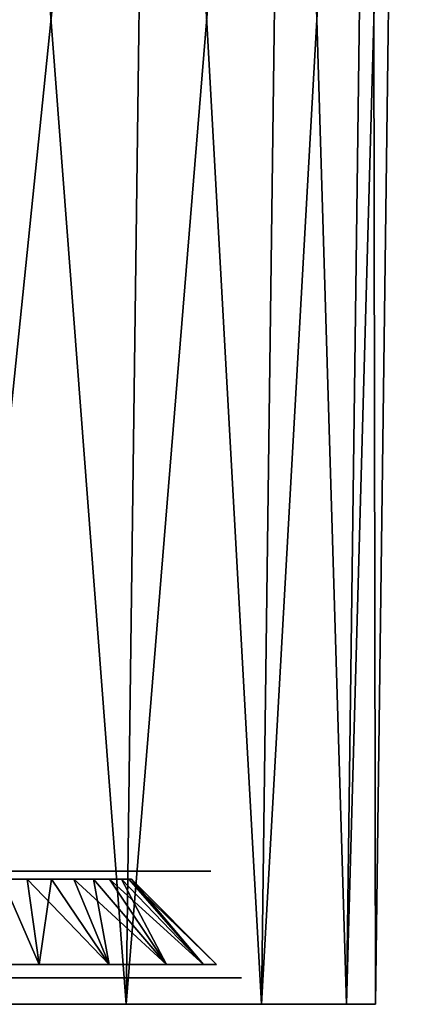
# Model space of a CAD drawing. Header units: millimetres. Extents: x -75 to 75, y -5 to 37.
# Tile 159 of 161: x 68 to 75, y 0 to 18. Entities that reach past the tile are written whole.
import ezdxf

# ---------------------------------------------------------------- set-up
doc = ezdxf.new("R2010")
doc.units = ezdxf.units.MM
doc.header["$LTSCALE"] = 81.481481
for name, color, linetype in [('1', 7, 'CONTINUOUS'), ('11', 7, 'CONTINUOUS'), ('12', 7, 'CONTINUOUS'), ('7', 7, 'CONTINUOUS'), ('85', 7, 'CONTINUOUS'), ('86', 7, 'CONTINUOUS'), ('87', 7, 'CONTINUOUS'), ('88', 7, 'CONTINUOUS'), ('94', 7, 'CONTINUOUS'), ('95', 7, 'CONTINUOUS')]:
    doc.layers.add(name, color=color, linetype=linetype)

msp = doc.modelspace()

# ---------------------------------------------------------------- linework, layer by layer
at = {"layer": '1', "color": 251, "linetype": 'Continuous', "true_color": 0x565d62}
for points in [[(69.83, 0, -99.83), (62.07, 0, -101.824), (66.517, 0, -102.372), (69.83, 0, -99.83)], [(65.397, 0, -100.446), (62.07, 0, -101.824), (69.83, 0, -99.83), (65.397, 0, -100.446)], [(66.517, 0, 102.372), (65.397, 0, 100.446), (69.83, 0, 99.83), (66.517, 0, 102.372)], [(65.397, 0, 100.446), (68.254, 0, 98.254), (69.83, 0, 99.83), (65.397, 0, 100.446)], [(68.254, 0, -98.254), (65.397, 0, -100.446), (69.83, 0, -99.83), (68.254, 0, -98.254)], [(69.83, 0, 99.83), (68.254, 0, 98.254), (72.372, 0, 96.517), (69.83, 0, 99.83)], [(68.254, 0, 98.254), (70.446, 0, 95.397), (72.372, 0, 96.517), (68.254, 0, 98.254)], [(70.446, 0, -95.397), (68.254, 0, -98.254), (72.372, 0, -96.517), (70.446, 0, -95.397)], [(72.372, 0, -96.517), (68.254, 0, -98.254), (69.83, 0, -99.83), (72.372, 0, -96.517)], [(72.372, 0, 96.517), (70.446, 0, 95.397), (73.97, 0, 92.658), (72.372, 0, 96.517)], [(70.446, 0, 95.397), (71.824, 0, 92.07), (73.97, 0, 92.658), (70.446, 0, 95.397)], [(73.97, 0, -92.658), (70.446, 0, -95.397), (72.372, 0, -96.517), (73.97, 0, -92.658)], [(71.824, 0, -92.07), (70.446, 0, -95.397), (73.97, 0, -92.658), (71.824, 0, -92.07)], [(73.97, 0, 92.658), (71.824, 0, 92.07), (74.516, 0, 88.517), (73.97, 0, 92.658)], [(71.824, 0, 92.07), (72.294, 0, 88.5), (74.516, 0, 88.517), (71.824, 0, 92.07)], [(74.516, 0, -88.517), (71.824, 0, -92.07), (73.97, 0, -92.658), (74.516, 0, -88.517)], [(72.294, 0, -88.5), (71.824, 0, -92.07), (74.516, 0, -88.517), (72.294, 0, -88.5)], [(74.516, 0, 88.517), (72.294, 0, -88.5), (74.516, 0, -88.517), (74.516, 0, 88.517)], [(72.294, 0, 88.5), (72.294, 0, -88.5), (74.516, 0, 88.517), (72.294, 0, 88.5)]]:
    msp.add_3dface(points, dxfattribs=at)
at = {"layer": '11', "color": 251, "linetype": 'Continuous', "true_color": 0x565d62}
for points in [[(66.517, 0, 102.372), (69.83, 0, 99.83), (67.001, 37, 102.857), (66.517, 0, 102.372)], [(69.83, 0, 99.83), (70.314, 37, 100.314), (67.001, 37, 102.857), (69.83, 0, 99.83)], [(69.83, 0, 99.83), (72.372, 0, 96.517), (70.314, 37, 100.314), (69.83, 0, 99.83)], [(72.372, 0, 96.517), (72.857, 37, 97.001), (70.314, 37, 100.314), (72.372, 0, 96.517)], [(72.372, 0, 96.517), (73.97, 0, 92.658), (72.857, 37, 97.001), (72.372, 0, 96.517)], [(73.97, 0, 92.658), (74.455, 37, 93.142), (72.857, 37, 97.001), (73.97, 0, 92.658)], [(73.97, 0, 92.658), (74.516, 0, 88.517), (74.455, 37, 93.142), (73.97, 0, 92.658)], [(74.516, 0, 88.517), (75, 37, 89.001), (74.455, 37, 93.142), (74.516, 0, 88.517)]]:
    msp.add_3dface(points, dxfattribs=at)
at = {"layer": '12', "color": 251, "linetype": 'Continuous', "true_color": 0x565d62}
for points in [[(66.517, 0, -102.372), (67.001, 37, -102.857), (70.314, 37, -100.314), (66.517, 0, -102.372)], [(69.83, 0, -99.83), (66.517, 0, -102.372), (70.314, 37, -100.314), (69.83, 0, -99.83)], [(69.83, 0, -99.83), (70.314, 37, -100.314), (72.857, 37, -97.001), (69.83, 0, -99.83)], [(72.372, 0, -96.517), (69.83, 0, -99.83), (72.857, 37, -97.001), (72.372, 0, -96.517)], [(73.97, 0, -92.658), (72.372, 0, -96.517), (74.455, 37, -93.142), (73.97, 0, -92.658)], [(72.372, 0, -96.517), (72.857, 37, -97.001), (74.455, 37, -93.142), (72.372, 0, -96.517)], [(73.97, 0, -92.658), (74.455, 37, -93.142), (75, 37, -89.001), (73.97, 0, -92.658)], [(74.516, 0, -88.517), (73.97, 0, -92.658), (75, 37, -89.001), (74.516, 0, -88.517)]]:
    msp.add_3dface(points, dxfattribs=at)
at = {"layer": '7', "color": 251, "linetype": 'Continuous', "true_color": 0x565d62}
for points in [[(74.516, 0, 88.517), (74.516, 0, -88.517), (75, 37, 89.001), (74.516, 0, 88.517)], [(74.516, 0, -88.517), (75, 37, -89.001), (75, 37, 89.001), (74.516, 0, -88.517)]]:
    msp.add_3dface(points, dxfattribs=at)
at = {"layer": '85', "color": 251, "linetype": 'Continuous', "true_color": 0x464b4f}
for points in [[(63.996, 2.5, -90.576), (68.152, 2.5, -91.086), (63.198, 2.5, -92.027), (63.996, 2.5, -90.576)], [(68.152, 2.5, -91.086), (67.153, 2.5, -93.496), (63.198, 2.5, -92.027), (68.152, 2.5, -91.086)], [(63.663, 2.5, 44.968), (68.287, 2.5, 44.964), (64.58, 2.5, 44.308), (63.663, 2.5, 44.968)], [(67.688, 2.5, 46.225), (68.287, 2.5, 44.964), (63.663, 2.5, 44.968), (67.688, 2.5, 46.225)], [(68.287, 2.5, 69.036), (67.688, 2.5, 67.775), (63.663, 2.5, 69.032), (68.287, 2.5, 69.036)], [(64.58, 2.5, -44.308), (68.287, 2.5, -44.964), (63.663, 2.5, -44.968), (64.58, 2.5, -44.308)], [(63.663, 2.5, -69.032), (68.287, 2.5, -69.036), (64.58, 2.5, -69.692), (63.663, 2.5, -69.032)], [(67.688, 2.5, -67.775), (68.287, 2.5, -69.036), (63.663, 2.5, -69.032), (67.688, 2.5, -67.775)], [(68.287, 2.5, -44.964), (67.688, 2.5, -46.225), (63.663, 2.5, -44.968), (68.287, 2.5, -44.964)], [(64.58, 2.5, 69.692), (68.287, 2.5, 69.036), (63.663, 2.5, 69.032), (64.58, 2.5, 69.692)], [(66.01, 2.5, 64.904), (68.892, 2.5, 61.515), (63.849, 2.5, 63.618), (66.01, 2.5, 64.904)], [(68.892, 2.5, 61.515), (67.306, 2.5, 61.721), (63.849, 2.5, 63.618), (68.892, 2.5, 61.515)], [(66.01, 2.5, -49.096), (68.892, 2.5, -52.485), (63.849, 2.5, -50.382), (66.01, 2.5, -49.096)], [(68.892, 2.5, -52.485), (67.306, 2.5, -52.279), (63.849, 2.5, -50.382), (68.892, 2.5, -52.485)], [(64.357, 2.5, -88.961), (68.152, 2.5, -91.086), (63.996, 2.5, -90.576), (64.357, 2.5, -88.961)], [(64.082, 2.5, 92.556), (68.152, 2.5, 91.086), (65.062, 2.5, 90.632), (64.082, 2.5, 92.556)], [(67.153, 2.5, 93.496), (68.152, 2.5, 91.086), (64.082, 2.5, 92.556), (67.153, 2.5, 93.496)], [(64.436, 2.5, -88.728), (68.152, 2.5, -91.086), (64.357, 2.5, -88.961), (64.436, 2.5, -88.728)], [(64.617, 2.5, -88.56), (68.152, 2.5, -91.086), (64.436, 2.5, -88.728), (64.617, 2.5, -88.56)], [(64.58, 2.5, 44.308), (68.492, 2.5, 43.584), (65.187, 2.5, 43.356), (64.58, 2.5, 44.308)], [(68.287, 2.5, 44.964), (68.492, 2.5, 43.584), (64.58, 2.5, 44.308), (68.287, 2.5, 44.964)], [(65.187, 2.5, -43.356), (68.492, 2.5, -43.584), (64.58, 2.5, -44.308), (65.187, 2.5, -43.356)], [(64.58, 2.5, -69.692), (68.492, 2.5, -70.416), (65.187, 2.5, -70.644), (64.58, 2.5, -69.692)], [(68.287, 2.5, -69.036), (68.492, 2.5, -70.416), (64.58, 2.5, -69.692), (68.287, 2.5, -69.036)], [(68.492, 2.5, -43.584), (68.287, 2.5, -44.964), (64.58, 2.5, -44.308), (68.492, 2.5, -43.584)], [(65.187, 2.5, 70.644), (68.492, 2.5, 70.416), (64.58, 2.5, 69.692), (65.187, 2.5, 70.644)], [(68.492, 2.5, 70.416), (68.287, 2.5, 69.036), (64.58, 2.5, 69.692), (68.492, 2.5, 70.416)], [(64.855, 2.5, -88.5), (68.152, 2.5, -91.086), (64.617, 2.5, -88.56), (64.855, 2.5, -88.5)], [(65.1, 2.5, -88.5), (68.152, 2.5, -91.086), (64.855, 2.5, -88.5), (65.1, 2.5, -88.5)], [(65.062, 2.5, 90.632), (68.492, 2.5, 88.5), (65.4, 2.5, 88.5), (65.062, 2.5, 90.632)], [(68.152, 2.5, 91.086), (68.492, 2.5, 88.5), (65.062, 2.5, 90.632), (68.152, 2.5, 91.086)], [(65.25, 2.5, -88.46), (68.492, 2.5, -88.5), (65.1, 2.5, -88.5), (65.25, 2.5, -88.46)], [(68.492, 2.5, -88.5), (68.152, 2.5, -91.086), (65.1, 2.5, -88.5), (68.492, 2.5, -88.5)], [(65.187, 2.5, 43.356), (68.492, 2.5, 43.584), (65.4, 2.5, 42.247), (65.187, 2.5, 43.356)], [(65.4, 2.5, -42.247), (68.492, 2.5, -43.584), (65.187, 2.5, -43.356), (65.4, 2.5, -42.247)], [(68.492, 2.5, -70.416), (65.4, 2.5, -71.753), (65.187, 2.5, -70.644), (68.492, 2.5, -70.416)], [(65.4, 2.5, 71.753), (68.492, 2.5, 70.416), (65.187, 2.5, 70.644), (65.4, 2.5, 71.753)], [(65.36, 2.5, -88.35), (68.492, 2.5, -88.5), (65.25, 2.5, -88.46), (65.36, 2.5, -88.35)], [(65.4, 2.5, -88.2), (68.492, 2.5, -88.5), (65.36, 2.5, -88.35), (65.4, 2.5, -88.2)], [(65.4, 2.5, 42.247), (68.492, 2.5, -43.584), (65.4, 2.5, -42.247), (65.4, 2.5, 42.247)], [(68.492, 2.5, 43.584), (68.492, 2.5, -43.584), (65.4, 2.5, 42.247), (68.492, 2.5, 43.584)], [(65.4, 2.5, 88.5), (68.492, 2.5, 70.416), (65.4, 2.5, 71.753), (65.4, 2.5, 88.5)], [(68.492, 2.5, 88.5), (68.492, 2.5, 70.416), (65.4, 2.5, 88.5), (68.492, 2.5, 88.5)], [(68.492, 2.5, -70.416), (68.492, 2.5, -88.5), (65.4, 2.5, -71.753), (68.492, 2.5, -70.416)], [(65.4, 2.5, -71.753), (68.492, 2.5, -88.5), (65.4, 2.5, -88.2), (65.4, 2.5, -71.753)], [(67.517, 2.5, 65.8), (70.317, 2.5, 60.792), (66.01, 2.5, 64.904), (67.517, 2.5, 65.8)], [(70.317, 2.5, 60.792), (68.892, 2.5, 61.515), (66.01, 2.5, 64.904), (70.317, 2.5, 60.792)], [(70.317, 2.5, -53.208), (68.892, 2.5, -52.485), (66.01, 2.5, -49.096), (70.317, 2.5, -53.208)], [(67.517, 2.5, -48.2), (70.317, 2.5, -53.208), (66.01, 2.5, -49.096), (67.517, 2.5, -48.2)], [(66.425, 2.5, 96.425), (69.69, 2.5, 94.96), (68.206, 2.5, 94.104), (66.425, 2.5, 96.425)], [(67.636, 2.5, 97.636), (69.69, 2.5, 94.96), (66.425, 2.5, 96.425), (67.636, 2.5, 97.636)], [(68.206, 2.5, -94.104), (69.69, 2.5, -94.96), (66.425, 2.5, -96.425), (68.206, 2.5, -94.104)], [(69.69, 2.5, -94.96), (67.636, 2.5, -97.636), (66.425, 2.5, -96.425), (69.69, 2.5, -94.96)], [(68.698, 2.5, -67.097), (67.306, 2.5, -61.721), (69.45, 2.5, -68.682), (68.698, 2.5, -67.097)], [(67.517, 2.5, -65.8), (67.306, 2.5, -61.721), (68.698, 2.5, -67.097), (67.517, 2.5, -65.8)], [(67.306, 2.5, -61.721), (68.892, 2.5, -61.515), (69.45, 2.5, -68.682), (67.306, 2.5, -61.721)], [(68.698, 2.5, 46.903), (67.306, 2.5, 52.279), (69.45, 2.5, 45.318), (68.698, 2.5, 46.903)], [(67.517, 2.5, 48.2), (67.306, 2.5, 52.279), (68.698, 2.5, 46.903), (67.517, 2.5, 48.2)], [(67.306, 2.5, 52.279), (68.892, 2.5, 52.485), (69.45, 2.5, 45.318), (67.306, 2.5, 52.279)], [(68.698, 2.5, 67.097), (71.421, 2.5, 59.636), (67.517, 2.5, 65.8), (68.698, 2.5, 67.097)], [(71.421, 2.5, 59.636), (70.317, 2.5, 60.792), (67.517, 2.5, 65.8), (71.421, 2.5, 59.636)], [(71.421, 2.5, -54.364), (70.317, 2.5, -53.208), (67.517, 2.5, -48.2), (71.421, 2.5, -54.364)], [(68.698, 2.5, -46.903), (71.421, 2.5, -54.364), (67.517, 2.5, -48.2), (68.698, 2.5, -46.903)], [(68.206, 2.5, 94.104), (70.98, 2.5, 91.844), (69.326, 2.5, 91.401), (68.206, 2.5, 94.104)], [(69.69, 2.5, 94.96), (70.98, 2.5, 91.844), (68.206, 2.5, 94.104), (69.69, 2.5, 94.96)], [(69.326, 2.5, -91.401), (70.98, 2.5, -91.844), (68.206, 2.5, -94.104), (69.326, 2.5, -91.401)], [(70.98, 2.5, -91.844), (69.69, 2.5, -94.96), (68.206, 2.5, -94.104), (70.98, 2.5, -91.844)], [(69.45, 2.5, 68.682), (71.421, 2.5, 59.636), (68.698, 2.5, 67.097), (69.45, 2.5, 68.682)], [(69.45, 2.5, -45.318), (71.421, 2.5, -54.364), (68.698, 2.5, -46.903), (69.45, 2.5, -45.318)], [(68.892, 2.5, -61.515), (71.421, 2.5, -88.5), (69.708, 2.5, -70.416), (68.892, 2.5, -61.515)], [(70.317, 2.5, -60.792), (71.421, 2.5, -88.5), (68.892, 2.5, -61.515), (70.317, 2.5, -60.792)], [(69.45, 2.5, -68.682), (68.892, 2.5, -61.515), (69.708, 2.5, -70.416), (69.45, 2.5, -68.682)], [(69.45, 2.5, 45.318), (68.892, 2.5, 52.485), (69.708, 2.5, 43.584), (69.45, 2.5, 45.318)], [(68.892, 2.5, 52.485), (70.317, 2.5, 53.208), (69.708, 2.5, 43.584), (68.892, 2.5, 52.485)], [(69.326, 2.5, 91.401), (71.421, 2.5, 88.5), (69.708, 2.5, 88.5), (69.326, 2.5, 91.401)], [(70.98, 2.5, 91.844), (71.421, 2.5, 88.5), (69.326, 2.5, 91.401), (70.98, 2.5, 91.844)], [(69.708, 2.5, -88.5), (70.98, 2.5, -91.844), (69.326, 2.5, -91.401), (69.708, 2.5, -88.5)], [(69.708, 2.5, 70.416), (71.421, 2.5, 59.636), (69.45, 2.5, 68.682), (69.708, 2.5, 70.416)], [(69.708, 2.5, -43.584), (71.421, 2.5, -54.364), (69.45, 2.5, -45.318), (69.708, 2.5, -43.584)], [(71.421, 2.5, -88.5), (70.98, 2.5, -91.844), (69.708, 2.5, -88.5), (71.421, 2.5, -88.5)], [(69.708, 2.5, -70.416), (71.421, 2.5, -88.5), (69.708, 2.5, -88.5), (69.708, 2.5, -70.416)], [(69.708, 2.5, 88.5), (71.421, 2.5, 59.636), (69.708, 2.5, 70.416), (69.708, 2.5, 88.5)], [(71.421, 2.5, 88.5), (71.421, 2.5, 59.636), (69.708, 2.5, 88.5), (71.421, 2.5, 88.5)], [(69.708, 2.5, 43.584), (71.421, 2.5, -54.364), (69.708, 2.5, -43.584), (69.708, 2.5, 43.584)], [(70.317, 2.5, 53.208), (71.421, 2.5, -54.364), (69.708, 2.5, 43.584), (70.317, 2.5, 53.208)], [(71.421, 2.5, -59.636), (71.421, 2.5, -88.5), (70.317, 2.5, -60.792), (71.421, 2.5, -59.636)], [(71.421, 2.5, 54.364), (71.421, 2.5, -54.364), (70.317, 2.5, 53.208), (71.421, 2.5, 54.364)]]:
    msp.add_3dface(points, dxfattribs=at)
at = {"layer": '86', "color": 251, "linetype": 'Continuous', "true_color": 0x464b4f}
for points in [[(71.54, 0.5, 91.994), (-72, 0.5, 88.5), (72, 0.5, 88.5), (71.54, 0.5, 91.994)], [(72, 0.5, 88.5), (-72, 0.5, 88.5), (-10.65, 0.5, 87.55), (72, 0.5, 88.5)], [(68.203, 0.5, -60.988), (66.797, 0.5, -60.988), (-72, 0.5, -88.5), (68.203, 0.5, -60.988)], [(68.203, 0.5, -60.988), (-72, 0.5, -88.5), (72, 0.5, -88.5), (68.203, 0.5, -60.988)], [(-71.54, 0.5, 91.994), (-72, 0.5, 88.5), (71.54, 0.5, 91.994), (-71.54, 0.5, 91.994)], [(-72, 0.5, -88.5), (-71.54, 0.5, -91.994), (72, 0.5, -88.5), (-72, 0.5, -88.5)], [(-70.191, 0.5, 95.25), (-71.54, 0.5, 91.994), (70.191, 0.5, 95.25), (-70.191, 0.5, 95.25)], [(70.191, 0.5, 95.25), (-71.54, 0.5, 91.994), (71.54, 0.5, 91.994), (70.191, 0.5, 95.25)], [(-71.54, 0.5, -91.994), (-70.191, 0.5, -95.25), (71.54, 0.5, -91.994), (-71.54, 0.5, -91.994)], [(72, 0.5, -88.5), (-71.54, 0.5, -91.994), (71.54, 0.5, -91.994), (72, 0.5, -88.5)], [(-68.046, 0.5, 98.046), (-70.191, 0.5, 95.25), (68.046, 0.5, 98.046), (-68.046, 0.5, 98.046)], [(68.046, 0.5, 98.046), (-70.191, 0.5, 95.25), (70.191, 0.5, 95.25), (68.046, 0.5, 98.046)], [(-70.191, 0.5, -95.25), (-68.046, 0.5, -98.046), (70.191, 0.5, -95.25), (-70.191, 0.5, -95.25)], [(71.54, 0.5, -91.994), (-70.191, 0.5, -95.25), (70.191, 0.5, -95.25), (71.54, 0.5, -91.994)], [(-68.203, 0.5, -53.012), (68.203, 0.5, 53.012), (-69.525, 0.5, -53.493), (-68.203, 0.5, -53.012)], [(68.203, 0.5, 53.012), (66.797, 0.5, 53.012), (-69.525, 0.5, -53.493), (68.203, 0.5, 53.012)], [(-66.797, 0.5, -53.012), (69.525, 0.5, 53.493), (-68.203, 0.5, -53.012), (-66.797, 0.5, -53.012)], [(69.525, 0.5, 53.493), (68.203, 0.5, 53.012), (-68.203, 0.5, -53.012), (69.525, 0.5, 53.493)], [(65.25, 0.5, 100.191), (-68.046, 0.5, 98.046), (68.046, 0.5, 98.046), (65.25, 0.5, 100.191)], [(-68.046, 0.5, -98.046), (-65.25, 0.5, -100.191), (68.046, 0.5, -98.046), (-68.046, 0.5, -98.046)], [(70.191, 0.5, -95.25), (-68.046, 0.5, -98.046), (68.046, 0.5, -98.046), (70.191, 0.5, -95.25)], [(69.525, 0.5, 53.493), (-66.797, 0.5, -53.012), (66.797, 0.5, -53.012), (69.525, 0.5, 53.493)], [(68.046, 0.5, -98.046), (-65.25, 0.5, -100.191), (65.25, 0.5, -100.191), (68.046, 0.5, -98.046)], [(72, 0.5, 88.5), (-10.65, 0.5, 87.55), (10.65, 0.5, 87.55), (72, 0.5, 88.5)], [(12.674, 0.5, 87.229), (72, 0.5, 88.5), (10.65, 0.5, 87.55), (12.674, 0.5, 87.229)], [(12.674, 0.5, 74.771), (72, 0.5, 88.5), (14.5, 0.5, 75.701), (12.674, 0.5, 74.771)], [(14.5, 0.5, 86.299), (72, 0.5, 88.5), (12.674, 0.5, 87.229), (14.5, 0.5, 86.299)], [(66.797, 0.5, 60.988), (72, 0.5, 88.5), (12.674, 0.5, 74.771), (66.797, 0.5, 60.988)], [(14.5, 0.5, 75.701), (72, 0.5, 88.5), (15.949, 0.5, 77.15), (14.5, 0.5, 75.701)], [(15.949, 0.5, 84.85), (72, 0.5, 88.5), (14.5, 0.5, 86.299), (15.949, 0.5, 84.85)], [(15.949, 0.5, 77.15), (72, 0.5, 88.5), (16.879, 0.5, 78.976), (15.949, 0.5, 77.15)], [(16.879, 0.5, 83.024), (72, 0.5, 88.5), (15.949, 0.5, 84.85), (16.879, 0.5, 83.024)], [(16.879, 0.5, 78.976), (72, 0.5, 88.5), (17.2, 0.5, 81), (16.879, 0.5, 78.976)], [(17.2, 0.5, 81), (72, 0.5, 88.5), (16.879, 0.5, 83.024), (17.2, 0.5, 81)], [(71.306, 0.5, 55.615), (70.602, 0.5, 54.397), (66.797, 0.5, -53.012), (71.306, 0.5, 55.615)], [(70.602, 0.5, 54.397), (69.525, 0.5, 53.493), (66.797, 0.5, -53.012), (70.602, 0.5, 54.397)], [(71.55, 0.5, 57), (71.306, 0.5, 55.615), (66.797, 0.5, -53.012), (71.55, 0.5, 57)], [(68.203, 0.5, -53.012), (71.55, 0.5, 57), (66.797, 0.5, -53.012), (68.203, 0.5, -53.012)], [(66.797, 0.5, 60.988), (68.203, 0.5, 60.988), (72, 0.5, 88.5), (66.797, 0.5, 60.988)], [(69.525, 0.5, -60.507), (68.203, 0.5, -60.988), (72, 0.5, -88.5), (69.525, 0.5, -60.507)], [(69.525, 0.5, -53.493), (71.55, 0.5, 57), (68.203, 0.5, -53.012), (69.525, 0.5, -53.493)], [(68.203, 0.5, 60.988), (69.525, 0.5, 60.507), (72, 0.5, 88.5), (68.203, 0.5, 60.988)], [(70.602, 0.5, -59.603), (69.525, 0.5, -60.507), (72, 0.5, -88.5), (70.602, 0.5, -59.603)], [(70.602, 0.5, -54.397), (71.55, 0.5, 57), (69.525, 0.5, -53.493), (70.602, 0.5, -54.397)], [(69.525, 0.5, 60.507), (70.602, 0.5, 59.603), (72, 0.5, 88.5), (69.525, 0.5, 60.507)], [(70.602, 0.5, -54.397), (71.306, 0.5, -55.615), (72, 0.5, 88.5), (70.602, 0.5, -54.397)], [(71.306, 0.5, -58.385), (70.602, 0.5, -59.603), (72, 0.5, -88.5), (71.306, 0.5, -58.385)], [(71.55, 0.5, 57), (70.602, 0.5, -54.397), (72, 0.5, 88.5), (71.55, 0.5, 57)], [(70.602, 0.5, 59.603), (71.306, 0.5, 58.385), (72, 0.5, 88.5), (70.602, 0.5, 59.603)], [(71.306, 0.5, -55.615), (71.55, 0.5, -57), (72, 0.5, 88.5), (71.306, 0.5, -55.615)], [(71.55, 0.5, -57), (71.306, 0.5, -58.385), (72, 0.5, -88.5), (71.55, 0.5, -57)], [(71.306, 0.5, 58.385), (71.55, 0.5, 57), (72, 0.5, 88.5), (71.306, 0.5, 58.385)], [(72, 0.5, 88.5), (71.55, 0.5, -57), (72, 0.5, -88.5), (72, 0.5, 88.5)]]:
    msp.add_3dface(points, dxfattribs=at)
at = {"layer": '87', "color": 251, "linetype": 'Continuous', "true_color": 0x464b4f}
for points in [[(66.801, 0.75, 60.967), (67.5, 2.349, 59.429), (68.199, 0.75, 60.967), (66.801, 0.75, 60.967)], [(67.5, 2.349, 59.429), (67.974, 2.349, 59.382), (68.199, 0.75, 60.967), (67.5, 2.349, 59.429)], [(67.974, 2.349, 59.382), (68.429, 2.349, 59.244), (68.199, 0.75, 60.967), (67.974, 2.349, 59.382)], [(68.199, 0.75, 60.967), (68.429, 2.349, 59.244), (69.514, 0.75, 60.488), (68.199, 0.75, 60.967)], [(68.429, 2.349, 59.244), (68.849, 2.349, 59.02), (69.514, 0.75, 60.488), (68.429, 2.349, 59.244)], [(68.849, 2.349, 59.02), (69.217, 2.349, 58.717), (69.514, 0.75, 60.488), (68.849, 2.349, 59.02)], [(69.217, 2.349, 58.717), (69.52, 2.349, 58.349), (70.586, 0.75, 59.589), (69.217, 2.349, 58.717)], [(69.514, 0.75, 60.488), (69.217, 2.349, 58.717), (70.586, 0.75, 59.589), (69.514, 0.75, 60.488)], [(69.52, 2.349, 58.349), (69.744, 2.349, 57.929), (70.586, 0.75, 59.589), (69.52, 2.349, 58.349)], [(69.744, 2.349, 57.929), (69.882, 2.349, 57.474), (71.285, 0.75, 58.378), (69.744, 2.349, 57.929)], [(70.586, 0.75, 59.589), (69.744, 2.349, 57.929), (71.285, 0.75, 58.378), (70.586, 0.75, 59.589)], [(69.882, 2.349, 57.474), (69.929, 2.349, 57), (71.285, 0.75, 58.378), (69.882, 2.349, 57.474)], [(71.285, 0.75, 58.378), (69.929, 2.349, 57), (71.528, 0.75, 57), (71.285, 0.75, 58.378)]]:
    msp.add_3dface(points, dxfattribs=at)
at = {"layer": '88', "color": 251, "linetype": 'Continuous', "true_color": 0x464b4f}
for points in [[(68.199, 0.75, 53.033), (67.5, 2.349, 54.571), (66.801, 0.75, 53.033), (68.199, 0.75, 53.033)], [(67.974, 2.349, 54.618), (67.5, 2.349, 54.571), (68.199, 0.75, 53.033), (67.974, 2.349, 54.618)], [(68.429, 2.349, 54.756), (67.974, 2.349, 54.618), (69.514, 0.75, 53.512), (68.429, 2.349, 54.756)], [(69.514, 0.75, 53.512), (67.974, 2.349, 54.618), (68.199, 0.75, 53.033), (69.514, 0.75, 53.512)], [(68.849, 2.349, 54.98), (68.429, 2.349, 54.756), (69.514, 0.75, 53.512), (68.849, 2.349, 54.98)], [(69.217, 2.349, 55.283), (68.849, 2.349, 54.98), (70.586, 0.75, 54.411), (69.217, 2.349, 55.283)], [(70.586, 0.75, 54.411), (68.849, 2.349, 54.98), (69.514, 0.75, 53.512), (70.586, 0.75, 54.411)], [(69.52, 2.349, 55.651), (69.217, 2.349, 55.283), (70.586, 0.75, 54.411), (69.52, 2.349, 55.651)], [(69.744, 2.349, 56.071), (69.52, 2.349, 55.651), (71.285, 0.75, 55.622), (69.744, 2.349, 56.071)], [(71.285, 0.75, 55.622), (69.52, 2.349, 55.651), (70.586, 0.75, 54.411), (71.285, 0.75, 55.622)], [(69.882, 2.349, 56.526), (69.744, 2.349, 56.071), (71.285, 0.75, 55.622), (69.882, 2.349, 56.526)], [(71.528, 0.75, 57), (69.929, 2.349, 57), (69.882, 2.349, 56.526), (71.528, 0.75, 57)], [(71.528, 0.75, 57), (69.882, 2.349, 56.526), (71.285, 0.75, 55.622), (71.528, 0.75, 57)]]:
    msp.add_3dface(points, dxfattribs=at)
at = {"layer": '94', "color": 251, "linetype": 'Continuous', "true_color": 0x464b4f}
for points in [[(68.199, 0.75, -60.967), (67.5, 2.349, -59.429), (66.801, 0.75, -60.967), (68.199, 0.75, -60.967)], [(67.974, 2.349, -59.382), (67.5, 2.349, -59.429), (68.199, 0.75, -60.967), (67.974, 2.349, -59.382)], [(69.514, 0.75, -60.488), (67.974, 2.349, -59.382), (68.199, 0.75, -60.967), (69.514, 0.75, -60.488)], [(68.429, 2.349, -59.244), (67.974, 2.349, -59.382), (69.514, 0.75, -60.488), (68.429, 2.349, -59.244)], [(68.849, 2.349, -59.02), (68.429, 2.349, -59.244), (69.514, 0.75, -60.488), (68.849, 2.349, -59.02)], [(70.586, 0.75, -59.589), (68.849, 2.349, -59.02), (69.514, 0.75, -60.488), (70.586, 0.75, -59.589)], [(69.217, 2.349, -58.717), (68.849, 2.349, -59.02), (70.586, 0.75, -59.589), (69.217, 2.349, -58.717)], [(69.52, 2.349, -58.349), (69.217, 2.349, -58.717), (70.586, 0.75, -59.589), (69.52, 2.349, -58.349)], [(71.285, 0.75, -58.378), (69.52, 2.349, -58.349), (70.586, 0.75, -59.589), (71.285, 0.75, -58.378)], [(69.744, 2.349, -57.929), (69.52, 2.349, -58.349), (71.285, 0.75, -58.378), (69.744, 2.349, -57.929)], [(69.882, 2.349, -57.474), (69.744, 2.349, -57.929), (71.285, 0.75, -58.378), (69.882, 2.349, -57.474)], [(71.528, 0.75, -57), (69.882, 2.349, -57.474), (71.285, 0.75, -58.378), (71.528, 0.75, -57)], [(69.929, 2.349, -57), (69.882, 2.349, -57.474), (71.528, 0.75, -57), (69.929, 2.349, -57)]]:
    msp.add_3dface(points, dxfattribs=at)
at = {"layer": '95', "color": 251, "linetype": 'Continuous', "true_color": 0x464b4f}
for points in [[(66.801, 0.75, -53.033), (67.5, 2.349, -54.571), (68.199, 0.75, -53.033), (66.801, 0.75, -53.033)], [(67.5, 2.349, -54.571), (67.974, 2.349, -54.618), (68.199, 0.75, -53.033), (67.5, 2.349, -54.571)], [(67.974, 2.349, -54.618), (68.429, 2.349, -54.756), (68.199, 0.75, -53.033), (67.974, 2.349, -54.618)], [(68.199, 0.75, -53.033), (68.429, 2.349, -54.756), (69.514, 0.75, -53.512), (68.199, 0.75, -53.033)], [(68.429, 2.349, -54.756), (68.849, 2.349, -54.98), (69.514, 0.75, -53.512), (68.429, 2.349, -54.756)], [(68.849, 2.349, -54.98), (69.217, 2.349, -55.283), (69.514, 0.75, -53.512), (68.849, 2.349, -54.98)], [(69.514, 0.75, -53.512), (69.217, 2.349, -55.283), (70.586, 0.75, -54.411), (69.514, 0.75, -53.512)], [(69.217, 2.349, -55.283), (69.52, 2.349, -55.651), (70.586, 0.75, -54.411), (69.217, 2.349, -55.283)], [(69.52, 2.349, -55.651), (69.744, 2.349, -56.071), (70.586, 0.75, -54.411), (69.52, 2.349, -55.651)], [(69.744, 2.349, -56.071), (69.882, 2.349, -56.526), (71.285, 0.75, -55.622), (69.744, 2.349, -56.071)], [(70.586, 0.75, -54.411), (69.744, 2.349, -56.071), (71.285, 0.75, -55.622), (70.586, 0.75, -54.411)], [(69.882, 2.349, -56.526), (69.929, 2.349, -57), (71.285, 0.75, -55.622), (69.882, 2.349, -56.526)], [(69.929, 2.349, -57), (71.528, 0.75, -57), (71.285, 0.75, -55.622), (69.929, 2.349, -57)]]:
    msp.add_3dface(points, dxfattribs=at)

doc.saveas('drawing.dxf')
